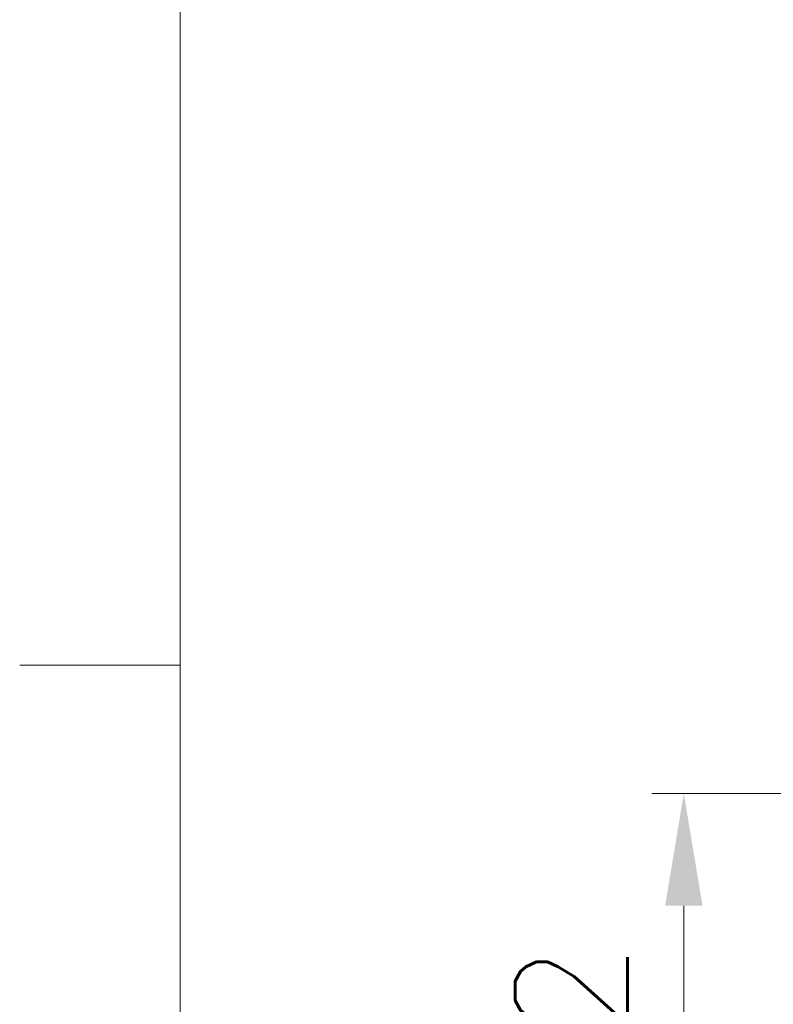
# Model space of a CAD drawing. Header units: inches. Extents: x 0 to 29700, y -16 to 21000.
# Tile 6 of 256: x 0 to 1174, y 9972 to 11505. Entities that reach past the tile are written whole.
import ezdxf

# ---------------------------------------------------------------- set-up
doc = ezdxf.new("R2010")
doc.units = ezdxf.units.IN
doc.layers.add('210', color=7, linetype='Continuous', true_color=0xffffff)
doc.layers.add('254', color=7, linetype='Continuous', true_color=0xffffff)
doc.styles.add('latin_extended', font='simplex.shx')
doc.dimstyles.get("Standard").update_dxf_attribs({"dimtxt": 0.18, "dimasz": 0.18, "dimexe": 0.18, "dimexo": 0.0625, "dimgap": 0.09, "dimtad": 0, "dimtih": 1, "dimtoh": 1, "dimdec": 4, "dimzin": 0, "dimdsep": 46, "dimtxsty": 'Standard', "dimcen": 0.09, "dimadec": 0, "dimazin": 0, "dimtfac": 1, "dimtdec": 4, "dimtofl": 0, "dimtmove": 0, "dimatfit": 3, "dimfxl": 1, "dimtolj": 1, "dimtzin": 0, "dimarcsym": 0})

# ---------------------------------------------------------------- blocks, each defined once
blk = doc.blocks.new('_U2')
at = {"layer": '254', "color": 3, "linetype": 'Continuous', "lineweight": 13, "transparency": 16777216}
for p, q in [((2350, 10300.5), (984.2, 10300.5)), ((1034.2, 9393.9), (1034.2, 10125.5)), ((2350, 9218.9), (984.2, 9218.9))]:
    blk.add_line(p, q, dxfattribs=at)
at = {"layer": '254', "color": 3, "transparency": 16777216}
for points in [[(1063.4, 10125.5), (1005.1, 10125.5), (1034.2, 10300.5)], [(1005.1, 9393.9), (1063.4, 9393.9), (1034.2, 9218.9)]]:
    blk.add_solid(points, dxfattribs=at)
at = {"layer": 'Defpoints', "color": 0, "transparency": 16777216}
for p in [(1034.2, 10300.5), (2400, 10300.5), (2400, 9218.9)]:
    blk.add_point(p, dxfattribs=at)
at = {"layer": '254', "color": 2, "lineweight": 13, "transparency": 16777216, "insert": (771.7, 9468.1), "char_height": 175, "attachment_point": 1, "rotation": 90, "style": 'latin_extended'}
blk.add_mtext('\\A1;1082', dxfattribs=at)

msp = doc.modelspace()

# ---------------------------------------------------------------- linework, layer by layer
at = {"layer": '210', "color": 7, "linetype": 'Continuous', "lineweight": 18}
for p, q in [((250, 250), (250, 20750)), ((250, 10500), (0, 10500))]:
    msp.add_line(p, q, dxfattribs=at)

# ---------------------------------------------------------------- dimensions: what is measured, and where the dimension line sits
at = {"layer": '254', "color": 2, "linetype": 'Continuous', "lineweight": 13}
dim = msp.add_linear_dim(base=(1034.234, 10300.54), p1=(2400.008, 9218.895), p2=(2400.008, 10300.54), angle=90, dimstyle='Standard', override={"dimscale": 50, "dimtxt": 3.5, "dimasz": 3.5, "dimexe": 1, "dimexo": 1, "dimgap": 1.75, "dimtad": 1, "dimtih": 0, "dimtoh": 0, "dimdec": 0, "dimlfac": 1, "dimzin": 8, "dimdsep": 46, "dimlunit": 2, "dimtxsty": 'latin_extended', "dimsah": 1, "dimse1": 0, "dimse2": 0, "dimsd1": 0, "dimsd2": 0, "dimclrd": 3, "dimclre": 3, "dimclrt": 2, "dimtol": 0, "dimtm": -0.1, "dimtfac": 0.714286, "dimtdec": 3, "dimtofl": 1, "dimtmove": 0, "dimtzin": 8, "dimlwd": 13, "dimlwe": 13}, dxfattribs=at)
dim.commit()
dim.dimension.update_dxf_attribs({"geometry": '_U2', "text_midpoint": (1034.234, 9759.718), "dimtype": 160})

doc.saveas('drawing.dxf')
